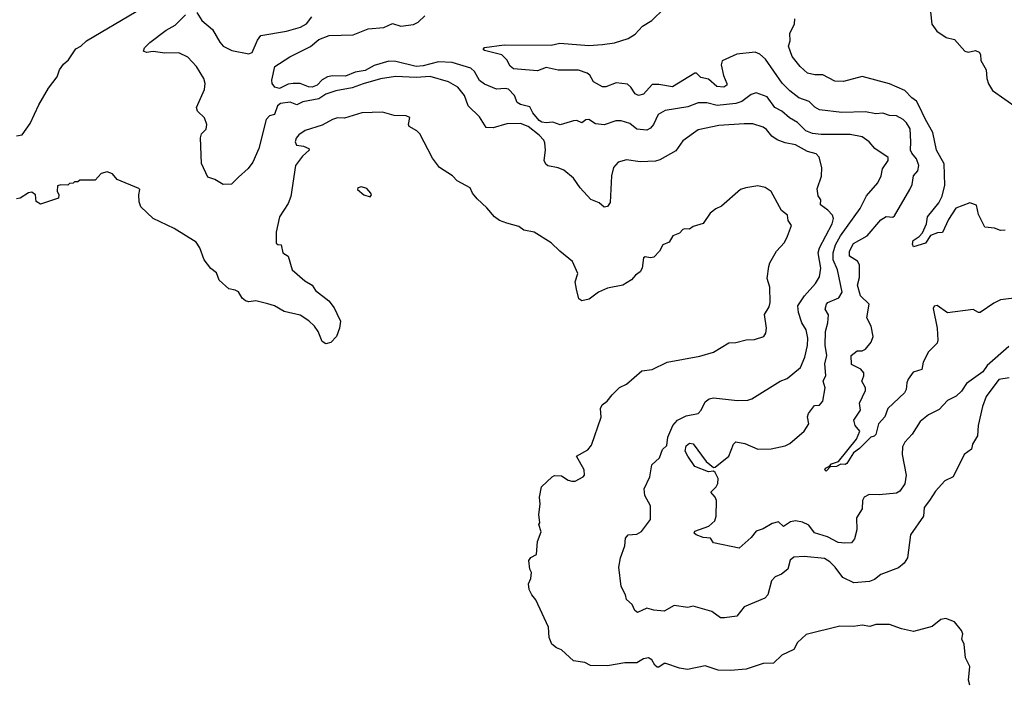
# Model space of a CAD drawing. Extents: x 1966327 to 2147849, y 395140 to 552178.
# Tile 142 of 256: x 2021964 to 2027727, y 478996 to 482879. Entities that reach past the tile are written whole.
import ezdxf

# ---------------------------------------------------------------- set-up
doc = ezdxf.new("R2010")
doc.units = 0

msp = doc.modelspace()

# ---------------------------------------------------------------- linework, layer by layer
at = {"layer": '0CON20XD'}
for points in [[(2021945, 482200), (2021977.5, 482205), (2022025, 482272.5), (2022075, 482380), (2022131.7, 482478.3), (2022183.3, 482545), (2022196.7, 482585), (2022220.8, 482619.2), (2022250, 482645), (2022292.3, 482707.7), (2022322.5, 482725), (2022353.9, 482756.1), (2022645, 482927.1)], [(2026089.7, 479379.7), (2026065, 479379.4), (2026015, 479415.6), (2025905, 479447.5), (2025875, 479440), (2025795, 479451.2), (2025735, 479418.6), (2025675, 479423.8), (2025635, 479436.2), (2025580.7, 479410.7), (2025565, 479422.5), (2025547.8, 479457.8), (2025516, 479486), (2025510, 479515), (2025483.4, 479563.4), (2025471.3, 479675), (2025480.1, 479729.9), (2025505, 479800), (2025510, 479845), (2025525.5, 479864.5), (2025575, 479868.5), (2025604.2, 479885), (2025655.7, 479955), (2025655.7, 480035), (2025622.2, 480095), (2025618, 480135), (2025652, 480205), (2025663.8, 480275), (2025708, 480315), (2025726, 480365), (2025752.3, 480387.7), (2025756.9, 480436.9), (2025787.1, 480505), (2025813.5, 480536.5), (2025865, 480561.1), (2025935, 480575.8), (2025952.9, 480595), (2025975, 480643.8), (2025998.7, 480661.3), (2026025, 480666.4), (2026165, 480651.1), (2026225, 480652.9), (2026249.6, 480660.4), (2026415, 480764.3), (2026455, 480779.2), (2026534, 480845), (2026559.2, 480905), (2026575, 480973.3), (2026577.6, 481015), (2026567.7, 481065), (2026542.7, 481105), (2026522.1, 481165), (2026518, 481205), (2026556.9, 481263.1), (2026622.5, 481335), (2026645.6, 481375), (2026652, 481425), (2026636.7, 481515), (2026644.5, 481544.5), (2026718.8, 481685), (2026727.9, 481715), (2026721.5, 481735), (2026694.2, 481764.2), (2026651.4, 481795), (2026653.8, 481825), (2026638.1, 481848.1), (2026630.6, 481889.4), (2026656.7, 481963.3), (2026659.5, 482015), (2026643.3, 482075), (2026625, 482094.6), (2026575, 482108.6), (2026505, 482146.5), (2026445, 482158.4), (2026396.7, 482176.7), (2026366.7, 482196.7), (2026335, 482237.1), (2026315, 482250.8), (2026255, 482269.2), (2026205, 482270), (2026055, 482259.2), (2025935, 482235.5), (2025845, 482169.4), (2025805, 482112.2), (2025710.4, 482059.6), (2025685, 482050.9), (2025595, 482046.7), (2025515, 482058.9), (2025467.5, 482045), (2025440, 482015), (2025428.6, 481965), (2025419.6, 481810.4), (2025405, 481785.8), (2025385, 481781.4), (2025355, 481807.1), (2025307.6, 481827.6), (2025244.5, 481895), (2025205, 481951.1), (2025149.1, 481999.1), (2025115, 482012.5), (2025054.4, 482024.4), (2025043, 482033), (2025032.9, 482055), (2025041.1, 482115), (2025037.9, 482157.9), (2025030.8, 482175), (2025005, 482203.5), (2024940.6, 482255), (2024895, 482272.1), (2024815, 482269.6), (2024735, 482247.1), (2024695, 482248.6), (2024655, 482311.4), (2024588, 482375), (2024567.1, 482435), (2024528.6, 482485), (2024474, 482515), (2024366.5, 482546.5), (2024285, 482540.8), (2024163.8, 482546.2), (2024075, 482532.2), (2023975, 482504.6), (2023910.3, 482479.7), (2023815, 482463.1), (2023755, 482443.1), (2023714.4, 482415.6), (2023620.6, 482399.4), (2023585, 482380.8), (2023547.4, 482397.4), (2023490.5, 482389.5), (2023472.8, 482375), (2023455, 482324), (2023425, 482315.7), (2023407.1, 482295), (2023364.1, 482125), (2023328.2, 482045), (2023301.9, 482008.1), (2023245, 481957.1), (2023203.1, 481916.9), (2023155, 481915.2), (2023105, 481943.6), (2023065, 481958.2), (2023028.6, 482038.6), (2023022, 482188), (2023028.4, 482211.6), (2023055, 482238), (2023058.4, 482265), (2023045.3, 482305), (2023005, 482344.4), (2022998, 482365), (2023045, 482471.4), (2023049.4, 482505), (2023041, 482535), (2022998.9, 482605), (2022948.8, 482658.8), (2022895, 482685.4), (2022813.3, 482683.3), (2022745, 482692.3), (2022705, 482687.1), (2022687.5, 482695), (2022694.4, 482715), (2022725.2, 482744.8), (2022821.5, 482818.5), (2022872.9, 482847.1), (2022935, 482907.9)], [(2023001.3, 482921.3), (2023030, 482875), (2023091.7, 482821.7), (2023135, 482747.5), (2023155, 482724.3), (2023205, 482698.9), (2023305, 482678.8), (2023325, 482687.5), (2023355, 482760), (2023375, 482786.9), (2023525, 482811.7), (2023608.1, 482835), (2023642.7, 482855), (2023674.3, 482895)], [(2025020.2, 482280.2), (2025005, 482289.4), (2024966.5, 482335), (2024950, 482370), (2024895, 482382.9), (2024875.6, 482395), (2024860, 482435), (2024825, 482471.8), (2024805, 482477.3), (2024755, 482472.7), (2024685, 482502.1), (2024655, 482523.4), (2024626, 482575), (2024605, 482594.7), (2024495, 482628.1), (2024415, 482631.7), (2024325, 482609.1), (2024285, 482606.1), (2024165, 482633.6), (2024125, 482635.4), (2024038.3, 482611.7), (2023985, 482581.4), (2023927.7, 482572.3), (2023871.3, 482548.7), (2023795, 482549.8), (2023766.1, 482543.9), (2023735, 482526.6), (2023705, 482495.4), (2023675.3, 482484.7), (2023655, 482485.3), (2023605, 482506.1), (2023564.1, 482505.9), (2023535, 482501.9), (2023485, 482476.2), (2023457.3, 482485), (2023442.3, 482505), (2023439.3, 482525), (2023457.1, 482605), (2023545, 482662.5), (2023665, 482722), (2023715, 482763), (2023775, 482787.4), (2023915, 482790), (2024003.6, 482826.4), (2024095.8, 482834.2), (2024145, 482856.2), (2024195, 482840.7), (2024268.5, 482851.5), (2024296.5, 482865), (2024335, 482900.8)], [(2027815, 481254.4), (2027705, 481240.9), (2027665, 481221.4), (2027585, 481166.2), (2027575, 481166.2), (2027545, 481184.2), (2027395, 481164), (2027333.6, 481206.4), (2027317, 481203), (2027310.7, 481189.3), (2027333.9, 481073.9), (2027337.5, 481005), (2027333.3, 480986.7), (2027283.1, 480935), (2027252.1, 480875), (2027245, 480833.3), (2027193.9, 480816.1), (2027163.3, 480775), (2027155.6, 480755), (2027152.9, 480715), (2027142.9, 480695), (2027045.4, 480605), (2027028.5, 480555), (2026990, 480515), (2026975, 480452.5), (2026965, 480442.5), (2026945, 480436.2), (2026879.7, 480370.3), (2026844.2, 480345.8), (2026805, 480282.5), (2026795, 480277.5), (2026770.7, 480279.3), (2026745.4, 480264.6), (2026707, 480263), (2026685, 480237.5), (2026676, 480245), (2026680, 480255), (2026704, 480266), (2026715, 480280.8), (2026756.4, 480293.6), (2026862, 480425), (2026881.4, 480471.4), (2026853.3, 480505), (2026846.2, 480535), (2026885.8, 480594.2), (2026880, 480635), (2026915, 480710), (2026913.5, 480725), (2026892.2, 480765), (2026905.3, 480794.7), (2026905, 480812.5), (2026887.5, 480835), (2026832.3, 480862.3), (2026830, 480915), (2026865, 480941.2), (2026895, 480942.5), (2026915, 480951.4), (2026947.8, 480992.2), (2026960, 481025), (2026946.7, 481085), (2026921.5, 481135), (2026935.6, 481215), (2026885, 481263.8), (2026867.8, 481325), (2026879.1, 481370.9), (2026879.5, 481445), (2026866.7, 481466.7), (2026821.1, 481495), (2026820, 481525), (2026845, 481570.5), (2026925, 481613.9), (2027005, 481708.7), (2027035, 481728.1), (2027075, 481724.3), (2027085, 481730.8), (2027174.6, 481885), (2027188.2, 481915), (2027194.5, 481965), (2027220.5, 481995), (2027226.3, 482025), (2027213.5, 482065), (2027185, 482097.3), (2027177.3, 482115), (2027180.6, 482165), (2027175, 482241.4), (2027155, 482276.2), (2027135, 482294.6), (2027095, 482317.3), (2027055, 482318.6), (2027015, 482331.4), (2026975, 482329.2), (2026915, 482340.5), (2026775, 482336.9), (2026645, 482350.8), (2026617.7, 482367.7), (2026585, 482401.2), (2026525, 482421.9), (2026472.2, 482462.2), (2026427.1, 482507.1), (2026328.3, 482648.3), (2026296.8, 482676.8), (2026268.3, 482688.3), (2026162.1, 482677.9), (2026075, 482638.5), (2026069.6, 482615), (2026082.4, 482552.4), (2026103.1, 482505), (2026102.5, 482495), (2026085, 482483.8), (2026045, 482488.7), (2025995, 482531.1), (2025951.1, 482541.1), (2025925, 482566.7), (2025916.4, 482566.4), (2025785, 482485.6), (2025705, 482500.8), (2025665, 482498.9), (2025615, 482444), (2025585, 482435.8), (2025565.6, 482445.6), (2025540.6, 482485), (2025521.8, 482501.8), (2025455, 482510), (2025395, 482485.7), (2025375.8, 482485.8), (2025322.5, 482515), (2025300, 482555), (2025285.7, 482565.7), (2025235, 482582.9), (2025115, 482582.8), (2025045, 482598.9), (2024995, 482579.8), (2024855, 482591.8), (2024835, 482606.9), (2024814.5, 482645), (2024785, 482672.8), (2024685, 482699.5), (2024677.1, 482705), (2024685, 482716.5), (2024798.9, 482731.1), (2025075, 482730.8), (2025125, 482741.8), (2025295, 482728.1), (2025375, 482733.4), (2025445, 482744.2), (2025525, 482768.8), (2025566.4, 482795), (2025608.8, 482841.2), (2025664.2, 482875), (2025735.8, 482945)], [(2027294.7, 482925), (2027302.7, 482852.7), (2027332.8, 482812.8), (2027386.7, 482775), (2027435, 482762.5), (2027496.7, 482695), (2027515, 482689.2), (2027559.2, 482699.2), (2027579.4, 482689.4), (2027586.9, 482675), (2027590.4, 482640.4), (2027621.1, 482585), (2027624.5, 482535), (2027635, 482503.3), (2027658, 482465), (2027803, 482363)], [(2027731.7, 481648.3), (2027705, 481645.8), (2027669.3, 481659.3), (2027613.3, 481665), (2027575, 481738.8), (2027564.5, 481794.5), (2027525, 481807.5), (2027443.7, 481776.3), (2027400.7, 481709.3), (2027365, 481633.3), (2027335, 481632.5), (2027295, 481616), (2027265, 481572.5), (2027195, 481550), (2027190, 481565), (2027192.9, 481587.1), (2027229.4, 481610.6), (2027248.9, 481631.1), (2027270.8, 481685), (2027278, 481725), (2027343.4, 481806.6), (2027363.2, 481846.8), (2027378.9, 481911.1), (2027375.7, 482035), (2027329.7, 482115), (2027309.3, 482219.3), (2027265, 482295.6), (2027225, 482381.4), (2027212.9, 482402.9), (2027185, 482422.5), (2027144.7, 482464.7), (2027055, 482503.1), (2026895, 482546.2), (2026785, 482517.5), (2026735, 482520), (2026665, 482556.7), (2026617, 482557), (2026575, 482566.7), (2026531.2, 482605), (2026485, 482663.8), (2026462.9, 482725), (2026472.9, 482755), (2026472.1, 482797.9), (2026499.2, 482855), (2026500, 482885)], [(2027754, 480966), (2027626.9, 480855), (2027600.8, 480819.2), (2027505, 480750), (2027475.6, 480705), (2027445, 480677.1), (2027395, 480650.8), (2027345, 480597.5), (2027283, 480567), (2027235, 480528.8), (2027187.1, 480455), (2027145, 480407.1), (2027131, 480379), (2027129.2, 480335), (2027152.1, 480215), (2027145, 480164.2), (2027115, 480120.6), (2027095, 480109.3), (2026995, 480100), (2026935, 480100.9), (2026906, 480085), (2026897.5, 480065), (2026895, 480017.5), (2026861.2, 479965), (2026864.4, 479895), (2026849.1, 479840.9), (2026831.5, 479818.5), (2026793, 479817), (2026755, 479821.2), (2026692.7, 479852.7), (2026615, 479876.2), (2026582.2, 479922.2), (2026545, 479940), (2026505, 479946.9), (2026475, 479942.1), (2026435, 479913.3), (2026405, 479940.9), (2026368, 479932), (2026315, 479900.5), (2026274.2, 479885.8), (2026245, 479850), (2026175, 479786.2), (2026025, 479817.5), (2026007.5, 479845), (2025965, 479850), (2025924, 479865), (2025911.8, 479875), (2025915, 479886.2), (2025997.1, 479915), (2026032.7, 479947.3), (2026039.6, 479975), (2026042.7, 480065), (2026034.5, 480085), (2026008.8, 480115), (2026041.2, 480145), (2026050, 480165), (2026052, 480195), (2026035, 480230), (2026025, 480238), (2025995, 480234.1), (2025915, 480265.3), (2025874.1, 480325.9), (2025858.1, 480355), (2025864, 480385), (2025885, 480402), (2025905, 480396.9), (2025981.8, 480295), (2026025, 480258.6), (2026035, 480260.6), (2026114.5, 480325.5), (2026140.8, 480395), (2026155, 480409.2), (2026208.8, 480398.8), (2026285, 480367.1), (2026361.5, 480368.5), (2026445, 480386.7), (2026471.4, 480398.6), (2026555, 480470.8), (2026583.5, 480515), (2026575.6, 480555), (2026580, 480575), (2026615, 480621.2), (2026645, 480624.4), (2026665, 480647.5), (2026678, 480725), (2026665.7, 480765), (2026682.9, 480797.1), (2026676.7, 480865), (2026688.1, 480915), (2026677.5, 480975), (2026679.7, 481055), (2026694.6, 481105), (2026697.1, 481152.9), (2026678.6, 481185), (2026685.7, 481215), (2026694.7, 481225.3), (2026758, 481252), (2026777.2, 481285), (2026751.3, 481415), (2026725.2, 481475), (2026726, 481515), (2026738.1, 481561.9), (2026767.3, 481615), (2026883.5, 481775), (2026921.1, 481848.9), (2026986.5, 481925), (2027005.6, 481965), (2027013.2, 482006.8), (2027047.5, 482055), (2027047, 482073), (2026968.8, 482125), (2026935.7, 482165), (2026895, 482193.5), (2026825, 482206.7), (2026655, 482206.8), (2026605, 482214), (2026565, 482228.7), (2026517, 482277), (2026469.4, 482305), (2026423.9, 482343.9), (2026384.5, 482364.5), (2026338.5, 482428.5), (2026275, 482451.1), (2026245, 482441.1), (2026189.7, 482400.3), (2026155, 482388.2), (2026046.6, 482376.6), (2025985, 482392), (2025935, 482392.5), (2025875, 482369.6), (2025742.2, 482347.8), (2025700, 482325), (2025674.4, 482265), (2025656.1, 482243.9), (2025635, 482233.3), (2025575, 482238), (2025535, 482271.2), (2025485, 482288), (2025453.4, 482286.6), (2025385, 482264.7), (2025335, 482269.2), (2025295, 482294.3), (2025277.5, 482292.5), (2025255, 482276.2), (2025225, 482289.2), (2025205, 482288.1), (2025126.6, 482263.4), (2025085, 482279.6), (2025045, 482275.2), (2025020.2, 482280.2)], [(2025223.3, 481303.3), (2025215.6, 481345), (2025230, 481395), (2025200, 481465), (2025125, 481523.8), (2025075, 481574), (2024975, 481636), (2024915, 481648), (2024885, 481670), (2024815, 481688), (2024772.5, 481705), (2024743.3, 481725), (2024698.3, 481778.3), (2024641.5, 481831.5), (2024614.2, 481864.2), (2024600, 481895), (2024525, 481936.7), (2024496.7, 481965), (2024421.2, 482015), (2024379.1, 482069.1), (2024305, 482211.2), (2024288.9, 482228.9), (2024243.8, 482255), (2024240, 482265), (2024247.1, 482307.1), (2024225, 482317.5), (2024155, 482318.6), (2024087.9, 482337.9), (2023965.6, 482334.4), (2023865, 482303.8), (2023824.2, 482304.2), (2023795, 482295.6), (2023735, 482261.9), (2023635, 482230), (2023596.7, 482205), (2023581.2, 482185), (2023576.2, 482165), (2023583.8, 482145), (2023625, 482140), (2023656.2, 482125), (2023658, 482115), (2023619.4, 482080.6), (2023577.8, 482025), (2023550.8, 481845), (2023535, 481803.3), (2023484.2, 481725.8), (2023465.7, 481635), (2023465, 481572.5), (2023475, 481564), (2023495, 481562.5), (2023503.3, 481515), (2023535.7, 481495.7), (2023557.8, 481415), (2023632.1, 481352.1), (2023675, 481325.7), (2023695.7, 481295), (2023774, 481234), (2023804, 481194), (2023819.3, 481159.3), (2023841.5, 481115), (2023835.6, 481074.4), (2023818, 481025), (2023785, 480991.2), (2023755, 480982), (2023735, 480996.7), (2023711.4, 481055), (2023689.4, 481085), (2023656.4, 481116.4), (2023605, 481150), (2023511.7, 481171.7), (2023455, 481204), (2023416.9, 481216.9), (2023345, 481234.5), (2023305, 481228.2), (2023285, 481234.6), (2023265, 481248.9), (2023245, 481286.9), (2023225, 481297.5), (2023187.5, 481305), (2023130.6, 481355), (2023115, 481397.5), (2023083.3, 481423.3), (2023042.9, 481475), (2023017.3, 481545), (2022996.9, 481576.9), (2022867.4, 481657.4), (2022745.5, 481715.5), (2022673.2, 481783.2), (2022663.3, 481813.3), (2022660.9, 481855), (2022666.2, 481885), (2022661.4, 481891.4), (2022535, 481943.8), (2022506.3, 481976.3), (2022475, 481988.6), (2022441.2, 481978.8), (2022405, 481940), (2022315, 481940), (2022305, 481930), (2022285, 481930), (2022277, 481923), (2022255, 481920), (2022245, 481910), (2022205, 481912.5), (2022185, 481907.5), (2022182.5, 481875), (2022192.5, 481855), (2022190, 481835), (2022085, 481800), (2022060, 481815), (2022056, 481855), (2022035, 481870), (2022015, 481866.7), (2021967.5, 481835), (2021945, 481831.2)], [(2024015, 481843.1), (2024022.5, 481855), (2024018.6, 481865), (2023995, 481890.8), (2023965, 481901.2), (2023943.3, 481895), (2023941.2, 481885), (2023978, 481855), (2024015, 481843.1)], [(2027525.8, 478985), (2027517.1, 479015), (2027525.7, 479095.7), (2027500, 479145), (2027491.5, 479225), (2027479.2, 479255), (2027483.8, 479285), (2027476, 479305), (2027435.8, 479355.8), (2027385, 479376.2), (2027355, 479368.8), (2027305, 479328.8), (2027195, 479300), (2027125, 479314.3), (2027055, 479340.6), (2026975, 479340), (2026939.2, 479329.2), (2026895, 479337.5), (2026845, 479329.2), (2026765, 479330), (2026567.5, 479282.5), (2026515.7, 479234.3), (2026495, 479194), (2026425, 479160.8), (2026375, 479114), (2026315, 479112.5), (2026215, 479080), (2026125, 479070.5), (2026053, 479073), (2025975, 479099.4), (2025872, 479078), (2025825, 479084.5), (2025745, 479111.9), (2025735, 479111.4), (2025705, 479090), (2025695, 479090.8), (2025681.7, 479101.7), (2025663.6, 479133.6), (2025644.6, 479144.6), (2025615, 479138.9), (2025575, 479116.9), (2025505, 479115.7), (2025405, 479098.6), (2025305, 479101.2), (2025271.2, 479118.8), (2025205, 479128.6), (2025135, 479192.5), (2025105, 479203.3), (2025077.5, 479225), (2025063.3, 479265), (2025058.8, 479325), (2024985.7, 479485.7), (2024961.2, 479515), (2024946.2, 479545), (2024941.7, 479578.3), (2024955, 479610), (2024960, 479645), (2024950, 479665), (2024943.3, 479715), (2024955, 479733.3), (2024989.5, 479750.5), (2024993.6, 479826.4), (2025016.4, 479883.6), (2025002.5, 479925), (2025007.5, 479935), (2025002.5, 479985), (2025009.2, 480045), (2025005.8, 480085), (2025018.8, 480145), (2025080, 480205), (2025095, 480212), (2025135, 480211.2), (2025174.1, 480184.1), (2025195, 480178.8), (2025215, 480178.8), (2025261.2, 480205), (2025268.8, 480215), (2025268, 480245), (2025223.8, 480325), (2025288.5, 480361.5), (2025310.9, 480389.1), (2025366.4, 480553.6), (2025362.9, 480605), (2025374, 480625), (2025403.2, 480646.8), (2025431.2, 480685), (2025473.8, 480726.2), (2025515, 480745.8), (2025605.5, 480824.5), (2025665, 480833.1), (2025754.4, 480875.6), (2025945, 480910.8), (2026025, 480934.2), (2026115, 480987.5), (2026155, 480990), (2026215, 481005.7), (2026265, 481007.5), (2026318.8, 481025), (2026332, 481045), (2026335.7, 481075), (2026322.5, 481155), (2026350, 481200), (2026356.2, 481223.8), (2026353.9, 481313.9), (2026338.9, 481365), (2026349.4, 481435), (2026355, 481456.7), (2026392.9, 481525), (2026440, 481575), (2026458.3, 481611.7), (2026480.8, 481675), (2026461.4, 481705), (2026456.9, 481735), (2026422.3, 481762.3), (2026363, 481873), (2026327.3, 481897.3), (2026285, 481906.2), (2026214.3, 481895.7), (2026183.3, 481885), (2026072.3, 481787.7), (2026037.7, 481772.3), (2026005, 481746.7), (2025965, 481687.5), (2025905, 481670), (2025885, 481653.3), (2025855, 481655.8), (2025845, 481651.2), (2025825, 481630), (2025786.7, 481615), (2025765, 481576.7), (2025728, 481562), (2025708.8, 481525), (2025675, 481490), (2025655, 481486.2), (2025625, 481490.8), (2025615, 481485.8), (2025607.5, 481425), (2025596.1, 481403.9), (2025567.5, 481385), (2025545, 481357.5), (2025495, 481326.2), (2025405, 481307.8), (2025352, 481285), (2025296.9, 481243.1), (2025255, 481234), (2025236.7, 481246.7), (2025223.3, 481303.3)], [(2027755, 480784), (2027695, 480774), (2027620.6, 480675), (2027598.9, 480615), (2027574.4, 480505.6), (2027570, 480445), (2027540.8, 480395), (2027535, 480366.7), (2027491.2, 480335), (2027428, 480205), (2027378.9, 480181.1), (2027325, 480120.8), (2027288.6, 480065), (2027258, 480025), (2027253.8, 479975), (2027178.6, 479865), (2027159.7, 479730.3), (2027140.2, 479699.8), (2027108.5, 479671.5), (2027005, 479633.3), (2026966.8, 479603.2), (2026938.5, 479591.5), (2026845.6, 479584.4), (2026780.8, 479615), (2026737.1, 479675), (2026705, 479706.9), (2026675, 479725.7), (2026555, 479738.5), (2026495, 479734.2), (2026473.7, 479716.3), (2026460, 479665), (2026423.3, 479635), (2026385, 479620), (2026365, 479596.7), (2026341.9, 479515), (2026324.7, 479495.3), (2026205, 479443.1), (2026161.4, 479388.6), (2026089.7, 479379.7)]]:
    msp.add_lwpolyline(points, dxfattribs=at)

doc.saveas('drawing.dxf')
